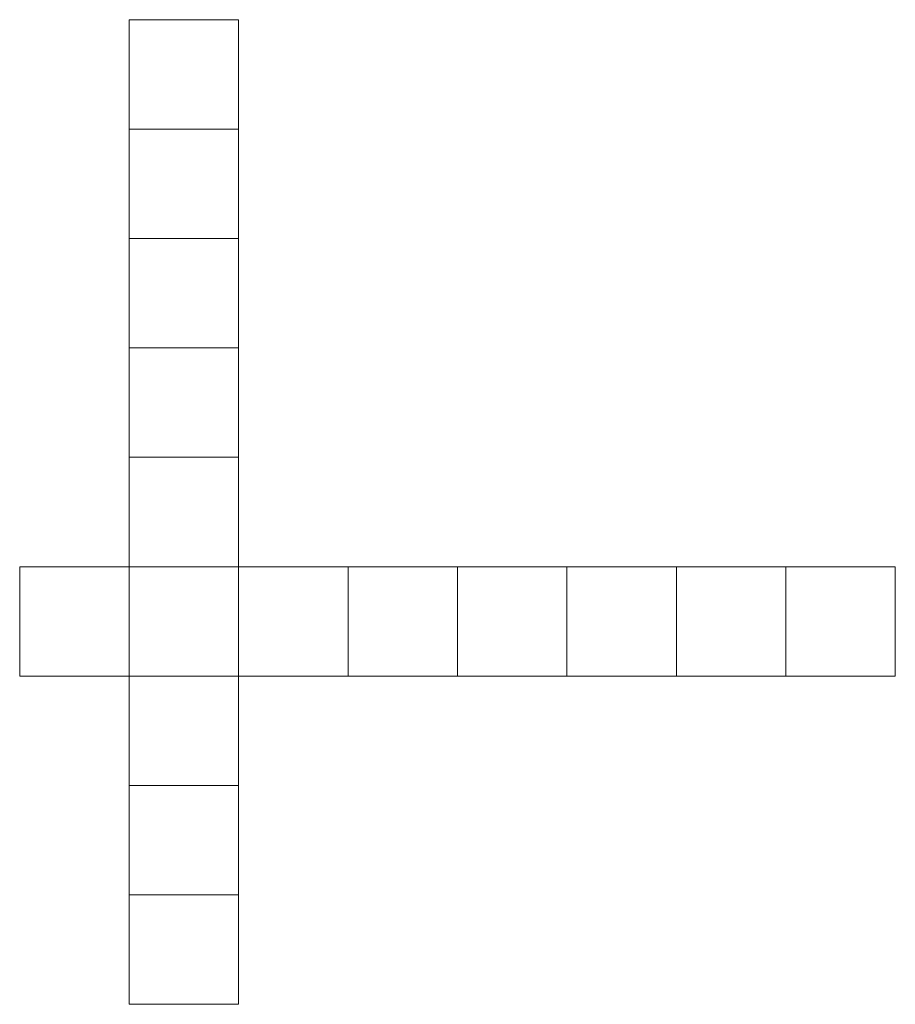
# Model space of a CAD drawing. Header units: feet. Extents: x 0 to 2275000, y 15 to 525000.
# Tile 2 of 2: x 2265000 to 2275000, y 513750 to 525000. Entities that reach past the tile are written whole.
import ezdxf

# ---------------------------------------------------------------- set-up
doc = ezdxf.new("R2010")
doc.units = ezdxf.units.FT
doc.header["$LTSCALE"] = 20
doc.header["$MEASUREMENT"] = 0
doc.layers.add('0_Xref', color=7, linetype='Continuous', lineweight=15)
picture_1 = doc.add_image_def('image1.tif', size_in_pixel=(5000, 5000))
picture_2 = doc.add_image_def('image2.tif', size_in_pixel=(5000, 5000))
picture_3 = doc.add_image_def('image3.tif', size_in_pixel=(5000, 5000))
picture_4 = doc.add_image_def('image4.tif', size_in_pixel=(5000, 5000))
picture_5 = doc.add_image_def('image5.tif', size_in_pixel=(5000, 5000))
picture_6 = doc.add_image_def('image6.tif', size_in_pixel=(5000, 5000))
picture_7 = doc.add_image_def('image7.tif', size_in_pixel=(5000, 5000))
picture_8 = doc.add_image_def('image8.tif', size_in_pixel=(5000, 5000))
picture_9 = doc.add_image_def('image9.tif', size_in_pixel=(5000, 5000))
picture_10 = doc.add_image_def('image10.tif', size_in_pixel=(5000, 5000))
picture_11 = doc.add_image_def('image11.tif', size_in_pixel=(5000, 5000))
picture_12 = doc.add_image_def('image12.tif', size_in_pixel=(5000, 5000))
picture_13 = doc.add_image_def('image13.tif', size_in_pixel=(5000, 5000))
picture_14 = doc.add_image_def('image14.tif', size_in_pixel=(5000, 5000))
picture_15 = doc.add_image_def('image15.tif', size_in_pixel=(5000, 5000))
picture_16 = doc.add_image_def('image16.tif', size_in_pixel=(5000, 5000))

msp = doc.modelspace()

# ---------------------------------------------------------------- pictures from other files: only their frames are drawn
at = {"layer": '0_Xref', "transparency": 33554623}
image = msp.add_image(picture_8, insert=(2266250, 523750), size_in_units=(1250, 1250), dxfattribs=at)
image.dxf.flags = 7
image = msp.add_image(picture_7, insert=(2266250, 522500), size_in_units=(1250, 1250), dxfattribs=at)
image.dxf.flags = 7
image = msp.add_image(picture_6, insert=(2266250, 521250), size_in_units=(1250, 1250), dxfattribs=at)
image.dxf.flags = 7
image = msp.add_image(picture_5, insert=(2266250, 520000), size_in_units=(1250, 1250), dxfattribs=at)
image.dxf.flags = 7
image = msp.add_image(picture_4, insert=(2266250, 518750), size_in_units=(1250, 1250), dxfattribs=at)
image.dxf.flags = 7
image = msp.add_image(picture_1, insert=(2265000, 517500), size_in_units=(1250, 1250), dxfattribs=at)
image.dxf.flags = 7
image = msp.add_image(picture_3, insert=(2266250, 517500), size_in_units=(1250, 1250), dxfattribs=at)
image.dxf.flags = 7
image = msp.add_image(picture_9, insert=(2267500, 517500), size_in_units=(1250, 1250), dxfattribs=at)
image.dxf.flags = 7
image = msp.add_image(picture_10, insert=(2268750, 517500), size_in_units=(1250, 1250), dxfattribs=at)
image.dxf.flags = 7
image = msp.add_image(picture_11, insert=(2270000, 517500), size_in_units=(1250, 1250), dxfattribs=at)
image.dxf.flags = 7
image = msp.add_image(picture_12, insert=(2271250, 517500), size_in_units=(1250, 1250), dxfattribs=at)
image.dxf.flags = 7
image = msp.add_image(picture_13, insert=(2272500, 517500), size_in_units=(1250, 1250), dxfattribs=at)
image.dxf.flags = 7
image = msp.add_image(picture_14, insert=(2273750, 517500), size_in_units=(1250, 1250), dxfattribs=at)
image.dxf.flags = 7
image = msp.add_image(picture_2, insert=(2266250, 516250), size_in_units=(1250, 1250), dxfattribs=at)
image.dxf.flags = 7
image = msp.add_image(picture_15, insert=(2266250, 515000), size_in_units=(1250, 1250), dxfattribs=at)
image.dxf.flags = 7
image = msp.add_image(picture_16, insert=(2266250, 513750), size_in_units=(1250, 1250), dxfattribs=at)
image.dxf.flags = 7

doc.saveas('drawing.dxf')
